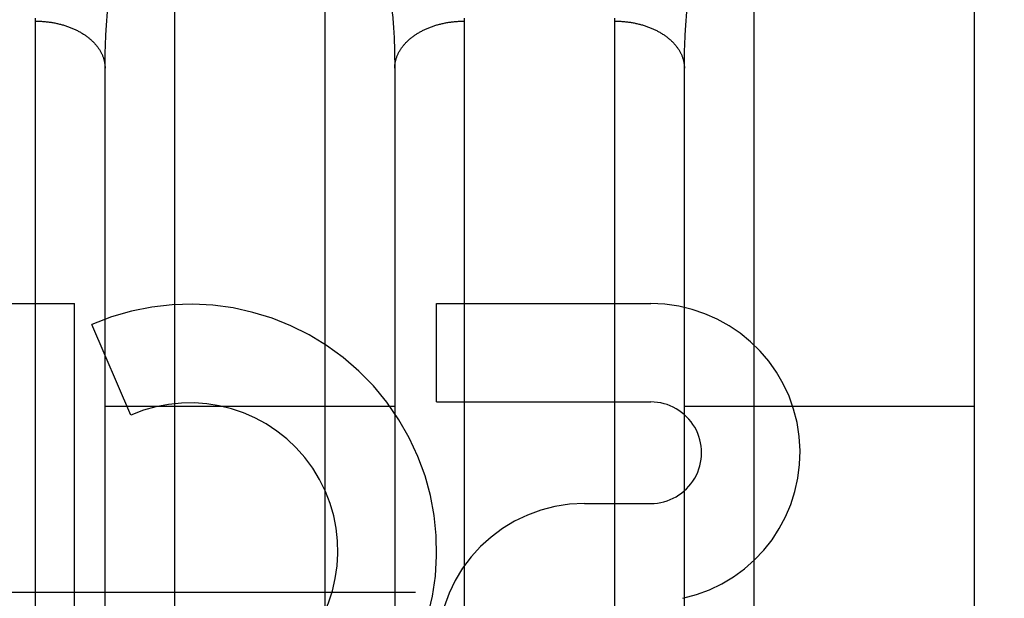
# Model space of a CAD drawing. Header units: inches. Extents: x 0 to 185, y 0 to 120.
# Tile 62 of 102: x 55.297 to 55.722, y 66.69 to 66.94. Entities that reach past the tile are written whole.
import ezdxf

# ---------------------------------------------------------------- set-up
doc = ezdxf.new("R2010")
doc.units = ezdxf.units.IN
doc.header["$LTSCALE"] = 10.1630434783
doc.header["$MEASUREMENT"] = 0
doc.linetypes.add('HIDDEN', pattern=[0.2, 0.1, -0.1])
doc.layers.get('0').update_dxf_attribs({"linetype": 'CONTINUOUS'})
for name, color, linetype in [('02___PRT_ALL_AXES', 7, 'CONTINUOUS'), ('DEFAULT_2', 8, 'HIDDEN'), ('DIMENSIONS', 7, 'CONTINUOUS')]:
    doc.layers.add(name, color=color, linetype=linetype)
doc.styles.get("Standard").update_dxf_attribs({"font": 'arial.ttf'})
doc.dimstyles.new('DIMSTYLE_1', dxfattribs={"dimtxt": 0.8152173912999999, "dimasz": 1.0869565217, "dimexe": 0.09, "dimexo": 0.07, "dimgap": 0.0375, "dimtad": 0, "dimtih": 1, "dimtoh": 1, "dimzin": 4, "dimdsep": 46, "dimtxsty": 'Standard', "dimblk": '_FILLED', "dimblk1": '_FILLED', "dimblk2": '_FILLED', "dimcen": 0.09, "dimazin": 1, "dimtfac": 1, "dimtofl": 0, "dimtmove": 0, "dimatfit": 3, "dimldrblk": '_FILLED', "dimfxl": 0, "dimtolj": 1, "dimtzin": 4, "dimarcsym": 0})

# ---------------------------------------------------------------- blocks, each defined once
blk = doc.blocks.new('_FILLED')
at = {"color": 0, "linetype": 'ByBlock'}
blk.add_solid([(0, 0), (-1, 0.2), (-1, -0.2)], dxfattribs=at)
blk = doc.blocks.new('*D16')
at = {"layer": 'DIMENSIONS', "color": 2, "linetype": 'Continuous'}
for p, q in [((45.28578623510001, 67.4429271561), (45.28578623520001, 69.6168401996)), ((45.28578623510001, 66.3179271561), (45.28578623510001, 63.9181536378)), ((45.28578623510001, 63.9181536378), (46.1226778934, 63.9181536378))]:
    blk.add_line(p, q, dxfattribs=at)
at = {"layer": 'DIMENSIONS', "color": 2, "linetype": 'Continuous', "xscale": 1.0869565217, "yscale": 1.0869565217, "zscale": 1.0869565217}
for p, rotation in [((45.28578623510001, 67.4429271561), 270), ((45.28578623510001, 66.3179271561), 90)]:
    blk.add_blockref('_FILLED', p, dxfattribs=dict(at, rotation=rotation))
at = {"layer": 'DIMENSIONS', "color": 2, "linetype": 'Continuous', "insert": (46.5302865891, 64.32576233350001), "char_height": 0.8152173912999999, "width": 2.2153305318, "attachment_point": 1, "line_spacing_factor": 0.9}
blk.add_mtext('1.13', dxfattribs=at)

msp = doc.modelspace()

# ---------------------------------------------------------------- linework, layer by layer
at = {"layer": '02___PRT_ALL_AXES', "color": 8, "linetype": 'HIDDEN'}
for p, q in [((55.1649962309, 66.8176488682), (55.3211265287, 66.8176488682)), ((55.3211265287, 66.6400529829), (55.3211265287, 66.8176488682)), ((55.4773985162, 66.7752108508), (55.4773985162, 66.8176488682)), ((55.4773985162, 66.8176488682), (55.5698229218, 66.8176488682)), ((55.3455086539, 66.7695504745), (55.3285828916, 66.8086581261)), ((55.4773985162, 66.7752108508), (55.5698229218, 66.7752108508)), ((55.5412722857, 66.7313413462), (55.5697850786, 66.7313413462))]:
    msp.add_line(p, q, dxfattribs=at)
for centre, radius, start, end in [((55.3708948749, 66.7108937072), 0.1065278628, 244.2636228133, 113.4027352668), ((55.5699100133, 66.7532760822), 0.0643728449, 282.2994751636, 90.07751677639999), ((55.3708948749, 66.7108937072), 0.0639146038, 234.8894786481, 113.4026089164), ((55.5698229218, 66.7532760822), 0.0219347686, 269.9011497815, 90.00000000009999), ((55.5412722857, 66.6678842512), 0.063457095, 90, 270)]:
    msp.add_arc(centre, radius, start, end, dxfattribs=at)
at = {"layer": 'DEFAULT_2', "color": 8, "linetype": 'HIDDEN'}
for p, q in [((55.36434165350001, 67.31042715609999), (55.36434165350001, 66.4996338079)), ((55.4293416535, 66.4996338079), (55.4293416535, 67.31042715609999)), ((55.61434165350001, 67.31042715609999), (55.61434165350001, 66.4996338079)), ((55.6793416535, 65.5254271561), (55.6793416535, 67.31042715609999)), ((55.7093416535, 67.2804267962), (55.7093416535, 65.5554271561)), ((55.3043467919, 66.5944482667), (55.3043416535, 66.9396646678)), ((55.4893373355, 66.94092983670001), (55.48934165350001, 66.59577618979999)), ((55.5543467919, 66.5944482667), (55.5543416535, 66.9396646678)), ((55.3344197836, 66.9264169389), (55.3344806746, 66.9286953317)), ((55.4591243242, 66.93092356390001), (55.4592026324, 66.9286953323)), ((55.4592026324, 66.9286953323), (55.4592635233, 66.9264169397)), ((55.4592635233, 66.9264169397), (55.4593069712, 66.9240888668)), ((55.5843611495, 66.9229064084), (55.5843958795, 66.9252590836)), ((55.3343438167, 66.9205043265), (55.3343611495, 66.9229064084)), ((55.334344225, 66.6120814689), (55.3343438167, 66.9205043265)), ((55.4593069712, 66.9240888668), (55.4593329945, 66.9217115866)), ((55.4593329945, 66.9217115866), (55.4593416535, 66.91928459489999)), ((55.5843438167, 66.9205043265), (55.5843611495, 66.9229064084)), ((55.584344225, 66.6120814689), (55.5843438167, 66.9205043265)), ((55.4593416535, 66.9192845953), (55.459339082, 66.6120814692)), ((55.3343416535, 66.7734271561), (55.4593416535, 66.7734271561)), ((55.5843416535, 66.7734271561), (55.7093416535, 66.7734271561)), ((57.5008416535, 66.6929230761), (37.0218416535, 66.6929230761))]:
    msp.add_line(p, q, dxfattribs=at)
for points in [[(55.3344806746, 66.9286953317), (55.3345589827, 66.9309235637), (55.3346046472, 66.9320187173), (55.33465464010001, 66.9331012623), (55.3347089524, 66.9341712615), (55.3347675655, 66.9352286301), (55.3348304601, 66.9362733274), (55.3348976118, 66.9373052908), (55.3349689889, 66.9383244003), (55.3350445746, 66.9393307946), (55.33512435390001, 66.9403246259), (55.335208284, 66.9413057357), (55.3352963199, 66.9422739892), (55.3353884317, 66.9432294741), (55.3354845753, 66.9441721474), (55.3355847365, 66.9451022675), (55.3356888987, 66.9460200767), (55.3357970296, 66.9469255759)], [(55.4578862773, 66.9469255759), (55.45799440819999, 66.9460200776), (55.45809857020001, 66.9451022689), (55.4581987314, 66.944172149), (55.458294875, 66.9432294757), (55.4583869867, 66.9422739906), (55.45847502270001, 66.9413057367), (55.4585589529, 66.9403246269), (55.4586387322, 66.9393307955), (55.4587143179, 66.9383244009), (55.4587856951, 66.9373052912), (55.4588528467, 66.9362733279), (55.4589157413, 66.9352286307), (55.4589743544, 66.9341712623), (55.4590286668, 66.9331012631), (55.4590786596, 66.93201871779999), (55.4591243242, 66.93092356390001)], [(55.5844806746, 66.9286953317), (55.5845589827, 66.9309235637), (55.5846046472, 66.9320187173), (55.58465464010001, 66.9331012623), (55.5847089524, 66.9341712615), (55.5847675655, 66.9352286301), (55.5848304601, 66.9362733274), (55.5848976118, 66.9373052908), (55.5849689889, 66.9383244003), (55.5850445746, 66.9393307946), (55.58512435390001, 66.9403246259), (55.585208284, 66.9413057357), (55.5852963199, 66.9422739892), (55.5853884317, 66.9432294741), (55.5854845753, 66.9441721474), (55.5855847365, 66.9451022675), (55.5856888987, 66.9460200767), (55.5857970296, 66.9469255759)], [(55.3043416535, 66.9396646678), (55.3043459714, 66.94092983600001)], [(55.3043416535, 66.9396646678), (55.3047623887, 66.9396626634), (55.3051830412, 66.9396566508), (55.3056035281, 66.93964663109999), (55.3060237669, 66.93963260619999), (55.30644367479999, 66.9396145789), (55.3068631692, 66.9395925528), (55.3072821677, 66.9395665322), (55.3077005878, 66.9395365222), (55.3081183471, 66.9395025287), (55.3085353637, 66.9394645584), (55.3089515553, 66.9394226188), (55.30936684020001, 66.93937671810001), (55.3097811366, 66.9393268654), (55.3101943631, 66.9392730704), (55.3106064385, 66.9392153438), (55.31101728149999, 66.9391536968), (55.3114268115, 66.9390881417), (55.31183494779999, 66.9390186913), (55.3122416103, 66.9389453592), (55.3126467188, 66.93886816), (55.3130501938, 66.9387871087), (55.3134519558, 66.9387022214), (55.3138519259, 66.93861351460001), (55.3142500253, 66.938521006), (55.3146461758, 66.9384247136), (55.3150402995, 66.9383246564), (55.3154323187, 66.9382208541), (55.3158221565, 66.9381133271), (55.316209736, 66.9380020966), (55.3165949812, 66.9378871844), (55.3169778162, 66.9377686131), (55.3173581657, 66.9376464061), (55.31773595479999, 66.9375205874), (55.31811110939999, 66.93739118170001), (55.3184835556, 66.9372582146), (55.3188532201, 66.93712171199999), (55.31922003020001, 66.93698170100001), (55.3195839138, 66.936838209), (55.3199447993, 66.93669126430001), (55.3203026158, 66.9365408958), (55.32065729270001, 66.936387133), (55.3210087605, 66.9362300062), (55.3213569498, 66.9360695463), (55.3217017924, 66.9359057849), (55.3220432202, 66.9357387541), (55.3223811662, 66.93556848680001), (55.3227155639, 66.9353950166), (55.3230463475, 66.9352183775), (55.323373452, 66.9350386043), (55.32369681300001, 66.9348557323), (55.3240163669, 66.93466979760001), (55.3243320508, 66.9344808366), (55.3246438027, 66.9342888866), (55.3249515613, 66.93409398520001), (55.3252552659, 66.933896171), (55.3255548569, 66.9336954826), (55.3258502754, 66.9334919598), (55.3261414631, 66.93328564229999), (55.32642836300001, 66.933076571), (55.3267109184, 66.9328647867), (55.3269890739, 66.9326503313), (55.3272627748, 66.93243324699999), (55.3275319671, 66.9322135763), (55.327796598, 66.9319913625), (55.3280566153, 66.93176664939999), (55.328311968, 66.9315394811), (55.3285626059, 66.9313099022), (55.3288084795, 66.9310779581), (55.3290495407, 66.93084369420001), (55.3292857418, 66.93060715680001), (55.3295170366, 66.93036839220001), (55.32974337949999, 66.9301274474), (55.3299647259, 66.9298843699), (55.3301810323, 66.9296392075), (55.3303922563, 66.9293920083), (55.3305983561, 66.9291428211), (55.33079929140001, 66.9288916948), (55.3309950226, 66.9286386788), (55.3311855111, 66.9283838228), (55.3313707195, 66.9281271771), (55.3315506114, 66.9278687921), (55.3317251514, 66.9276087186), (55.3318943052, 66.9273470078), (55.3320580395, 66.9270837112), (55.332216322, 66.9268188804), (55.3323691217, 66.9265525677), (55.33251640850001, 66.9262848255), (55.3326581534, 66.9260157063), (55.3327943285, 66.9257452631), (55.3329249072, 66.9254735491), (55.3330498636, 66.9252006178), (55.3331691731, 66.92492652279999), (55.3332828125, 66.9246513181), (55.3333907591, 66.9243750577), (55.333492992, 66.9240977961), (55.3335894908, 66.9238195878), (55.33368023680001, 66.9235404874), (55.33376521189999, 66.9232605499), (55.33384439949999, 66.9229798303), (55.33391778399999, 66.922698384), (55.333985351, 66.9224162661), (55.33404708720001, 66.92213353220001), (55.3341029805, 66.921850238), (55.3341530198, 66.9215664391), (55.3341971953, 66.92128219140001), (55.3342354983, 66.9209975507), (55.3342679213, 66.92071257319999), (55.3342944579, 66.9204273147), (55.3343151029, 66.92014183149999), (55.33432985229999, 66.9198561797), (55.334338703, 66.9195704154), (55.3343416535, 66.91928459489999)], [(55.4593416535, 66.91928459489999), (55.4593446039, 66.9195704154), (55.4593534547, 66.9198561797), (55.45936820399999, 66.92014183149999), (55.45938884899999, 66.9204273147), (55.4594153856, 66.92071257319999), (55.4594478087, 66.9209975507), (55.4594861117, 66.92128219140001), (55.4595302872, 66.9215664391), (55.4595803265, 66.921850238), (55.4596362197, 66.92213353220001), (55.4596979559, 66.9224162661), (55.4597655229, 66.922698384), (55.4598389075, 66.9229798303), (55.4599180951, 66.9232605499), (55.4600030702, 66.9235404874), (55.4600938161, 66.9238195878), (55.460190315, 66.9240977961), (55.46029254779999, 66.9243750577), (55.4604004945, 66.9246513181), (55.4605141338, 66.92492652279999), (55.4606334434, 66.9252006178), (55.46075839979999, 66.9254735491), (55.4608889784, 66.9257452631), (55.4610251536, 66.9260157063), (55.4611668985, 66.9262848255), (55.4613141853, 66.9265525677), (55.461466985, 66.9268188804), (55.4616252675, 66.9270837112), (55.4617890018, 66.9273470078), (55.4619581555, 66.9276087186), (55.4621326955, 66.9278687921), (55.4623125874, 66.9281271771), (55.4624977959, 66.9283838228), (55.4626882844, 66.9286386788), (55.4628840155, 66.9288916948), (55.4630849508, 66.9291428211), (55.46329105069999, 66.9293920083), (55.4635022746, 66.9296392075), (55.4637185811, 66.9298843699), (55.4639399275, 66.9301274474), (55.4641662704, 66.93036839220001), (55.4643975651, 66.93060715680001), (55.4646337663, 66.93084369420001), (55.4648748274, 66.9310779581), (55.4651207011, 66.9313099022), (55.46537133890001, 66.9315394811), (55.4656266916, 66.93176664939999), (55.465886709, 66.9319913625), (55.46615133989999, 66.9322135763), (55.4664205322, 66.93243324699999), (55.46669423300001, 66.9326503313), (55.4669723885, 66.9328647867), (55.467254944, 66.933076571), (55.4675418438, 66.93328564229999), (55.4678330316, 66.9334919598), (55.46812845, 66.9336954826), (55.4684280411, 66.933896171), (55.4687317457, 66.93409398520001), (55.4690395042, 66.9342888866), (55.4693512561, 66.9344808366), (55.46966694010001, 66.93466979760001), (55.469986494, 66.9348557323), (55.470309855, 66.9350386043), (55.4706369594, 66.9352183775), (55.470967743, 66.9353950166), (55.4713021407, 66.93556848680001), (55.4716400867, 66.9357387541), (55.4719815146, 66.9359057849), (55.4723263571, 66.9360695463), (55.4726745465, 66.9362300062), (55.4730260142, 66.936387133), (55.4733806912, 66.9365408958), (55.4737385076, 66.93669126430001), (55.4740993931, 66.936838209), (55.4744632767, 66.93698170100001), (55.4748300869, 66.93712171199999), (55.47519975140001, 66.9372582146), (55.4755721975, 66.93739118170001), (55.4759473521, 66.9375205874), (55.4763251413, 66.9376464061), (55.4767054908, 66.9377686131), (55.4770883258, 66.9378871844), (55.4774735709, 66.9380020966), (55.4778611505, 66.9381133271), (55.4782509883, 66.9382208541), (55.4786430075, 66.9383246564), (55.47903713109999, 66.9384247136), (55.4794332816, 66.938521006), (55.4798313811, 66.93861351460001), (55.4802313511, 66.9387022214), (55.4806331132, 66.9387871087), (55.4810365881, 66.93886816), (55.4814416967, 66.9389453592), (55.4818483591, 66.9390186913), (55.4822564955, 66.9390881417), (55.4826660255, 66.9391536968), (55.48307686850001, 66.9392153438), (55.4834889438, 66.9392730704), (55.4839021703, 66.9393268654), (55.4843164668, 66.93937671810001), (55.4847317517, 66.9394226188), (55.4851479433, 66.9394645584), (55.48556495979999, 66.9395025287), (55.4859827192, 66.9395365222), (55.4864011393, 66.9395665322), (55.48682013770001, 66.9395925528), (55.4872396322, 66.9396145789), (55.4876595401, 66.93963260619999), (55.4880797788, 66.93964663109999), (55.4885002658, 66.9396566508), (55.4889209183, 66.9396626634), (55.48934165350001, 66.9396646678)], [(55.5543416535, 66.9396646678), (55.5543459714, 66.94092983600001)], [(55.5543416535, 66.9396646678), (55.5547623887, 66.9396626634), (55.5551830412, 66.9396566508), (55.5556035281, 66.93964663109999), (55.5560237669, 66.93963260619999), (55.55644367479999, 66.9396145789), (55.5568631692, 66.9395925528), (55.5572821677, 66.9395665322), (55.5577005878, 66.9395365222), (55.5581183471, 66.9395025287), (55.5585353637, 66.9394645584), (55.5589515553, 66.9394226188), (55.55936684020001, 66.93937671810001), (55.5597811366, 66.9393268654), (55.5601943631, 66.9392730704), (55.5606064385, 66.9392153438), (55.56101728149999, 66.9391536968), (55.5614268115, 66.9390881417), (55.56183494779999, 66.9390186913), (55.5622416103, 66.9389453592), (55.5626467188, 66.93886816), (55.5630501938, 66.9387871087), (55.5634519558, 66.9387022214), (55.5638519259, 66.93861351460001), (55.5642500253, 66.938521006), (55.5646461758, 66.9384247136), (55.5650402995, 66.9383246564), (55.5654323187, 66.9382208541), (55.5658221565, 66.9381133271), (55.566209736, 66.9380020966), (55.5665949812, 66.9378871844), (55.5669778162, 66.9377686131), (55.5673581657, 66.9376464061), (55.56773595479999, 66.9375205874), (55.56811110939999, 66.93739118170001), (55.5684835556, 66.9372582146), (55.5688532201, 66.93712171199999), (55.56922003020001, 66.93698170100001), (55.5695839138, 66.936838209), (55.5699447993, 66.93669126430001), (55.5703026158, 66.9365408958), (55.57065729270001, 66.936387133), (55.5710087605, 66.9362300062), (55.5713569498, 66.9360695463), (55.5717017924, 66.9359057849), (55.5720432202, 66.9357387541), (55.5723811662, 66.93556848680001), (55.5727155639, 66.9353950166), (55.5730463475, 66.9352183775), (55.573373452, 66.9350386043), (55.57369681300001, 66.9348557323), (55.5740163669, 66.93466979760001), (55.5743320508, 66.9344808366), (55.5746438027, 66.9342888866), (55.5749515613, 66.93409398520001), (55.5752552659, 66.933896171), (55.5755548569, 66.9336954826), (55.5758502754, 66.9334919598), (55.5761414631, 66.93328564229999), (55.57642836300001, 66.933076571), (55.5767109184, 66.9328647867), (55.5769890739, 66.9326503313), (55.5772627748, 66.93243324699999), (55.5775319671, 66.9322135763), (55.577796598, 66.9319913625), (55.5780566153, 66.93176664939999), (55.578311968, 66.9315394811), (55.5785626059, 66.9313099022), (55.5788084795, 66.9310779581), (55.5790495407, 66.93084369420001), (55.5792857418, 66.93060715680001), (55.5795170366, 66.93036839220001), (55.57974337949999, 66.9301274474), (55.5799647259, 66.9298843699), (55.5801810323, 66.9296392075), (55.5803922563, 66.9293920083), (55.5805983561, 66.9291428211), (55.58079929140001, 66.9288916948), (55.5809950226, 66.9286386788), (55.5811855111, 66.9283838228), (55.5813707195, 66.9281271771), (55.5815506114, 66.9278687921), (55.5817251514, 66.9276087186), (55.5818943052, 66.9273470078), (55.5820580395, 66.9270837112), (55.582216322, 66.9268188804), (55.5823691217, 66.9265525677), (55.58251640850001, 66.9262848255), (55.5826581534, 66.9260157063), (55.5827943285, 66.9257452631), (55.5829249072, 66.9254735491), (55.5830498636, 66.9252006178), (55.5831691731, 66.92492652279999), (55.5832828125, 66.9246513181), (55.5833907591, 66.9243750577), (55.583492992, 66.9240977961), (55.5835894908, 66.9238195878), (55.58368023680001, 66.9235404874), (55.58376521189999, 66.9232605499), (55.58384439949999, 66.9229798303), (55.58391778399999, 66.922698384), (55.583985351, 66.9224162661), (55.58404708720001, 66.92213353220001), (55.5841029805, 66.921850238), (55.5841530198, 66.9215664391), (55.5841971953, 66.92128219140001), (55.5842354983, 66.9209975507), (55.5842679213, 66.92071257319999), (55.5842944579, 66.9204273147), (55.5843151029, 66.92014183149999), (55.58432985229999, 66.9198561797), (55.584338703, 66.9195704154), (55.5843416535, 66.91928459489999)], [(55.5843958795, 66.9252590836), (55.5844480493, 66.927562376), (55.5844806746, 66.9286953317)], [(55.3343611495, 66.9229064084), (55.3343958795, 66.9252590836), (55.3344197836, 66.9264169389)]]:
    msp.add_lwpolyline(points, dxfattribs=at)

# ---------------------------------------------------------------- dimensions: what is measured, and where the dimension line sits
at = {"layer": 'DIMENSIONS', "color": 2, "linetype": 'Continuous'}
dim = msp.add_linear_dim(base=(45.28578623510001, 66.3179271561), p1=(58.1673416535, 67.4429271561), p2=(37.3968416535, 66.3179271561), angle=270, dimstyle='DIMSTYLE_1', dxfattribs=at)
dim.commit()
dim.dimension.update_dxf_attribs({"geometry": '*D16', "text_midpoint": (47.6732603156, 63.9136063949), "dimtype": 160})

doc.saveas('drawing.dxf')
